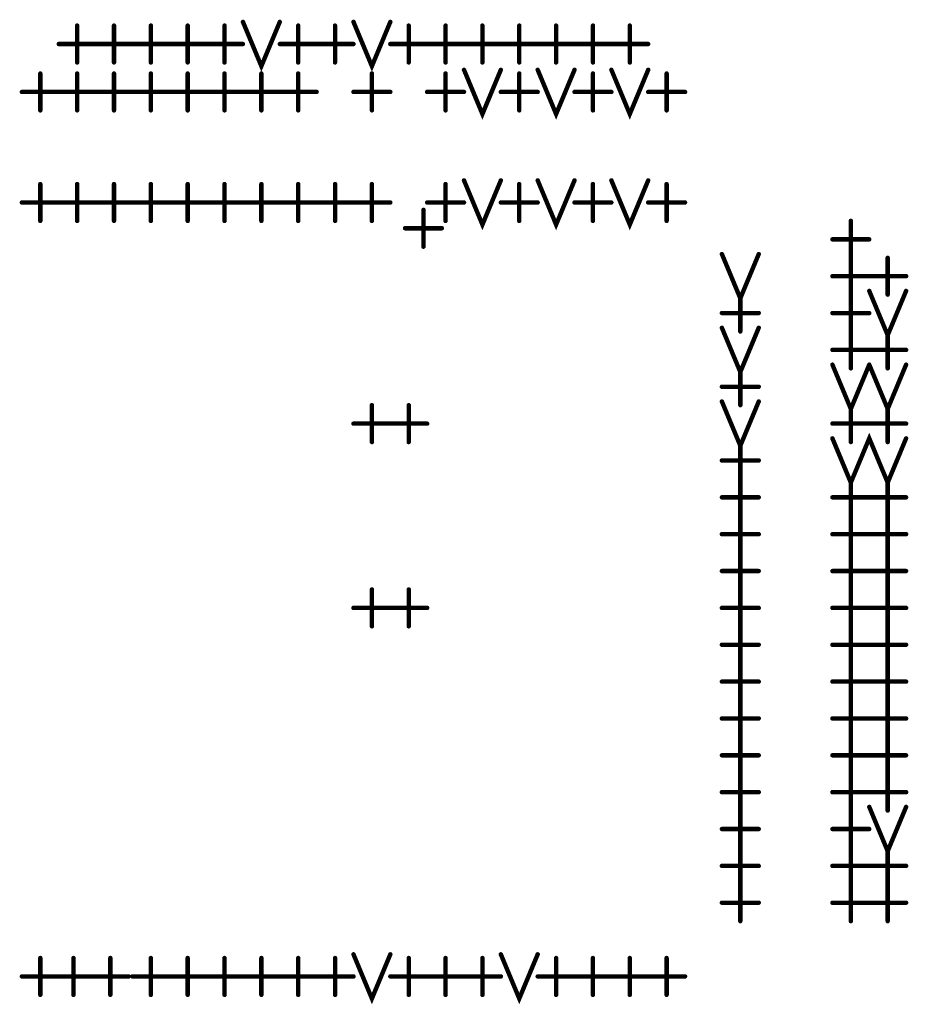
# Model space of a CAD drawing. Extents: x 28 to 61, y 24.9 to 46.
# Tile 39 of 86: x 39.7 to 40.9, y 32 to 33.3. Entities that reach past the tile are written whole.
import ezdxf

# ---------------------------------------------------------------- set-up
doc = ezdxf.new("R2010")
doc.units = 0
doc.layers.add('1', color=2, linetype='CONTINUOUS')

msp = doc.modelspace()

# ---------------------------------------------------------------- linework, layer by layer
at = {"layer": '1', "const_width": 0.003}
for points in [[(40.0065, 33.33, 1), (40.0035, 33.33, 1)], [(40.0565, 33.33, 1), (40.0535, 33.33, 1)], [(40.1565, 33.33, 1), (40.1535, 33.33, 1)], [(40.2065, 33.33, 1), (40.2035, 33.33, 1)], [(39.7815, 33.325, 1), (39.7785, 33.325, 1)], [(39.8315, 33.325, 1), (39.8285, 33.325, 1)], [(39.8815, 33.325, 1), (39.8785, 33.325, 1)], [(39.9315, 33.325, 1), (39.9285, 33.325, 1)], [(39.9815, 33.325, 1), (39.9785, 33.325, 1)], [(40.0815, 33.325, 1), (40.0785, 33.325, 1)], [(40.1315, 33.325, 1), (40.1285, 33.325, 1)], [(40.2315, 33.325, 1), (40.2285, 33.325, 1)], [(40.2815, 33.325, 1), (40.2785, 33.325, 1)], [(40.3315, 33.325, 1), (40.3285, 33.325, 1)], [(40.3815, 33.325, 1), (40.3785, 33.325, 1)], [(40.4315, 33.325, 1), (40.4285, 33.325, 1)], [(40.4815, 33.325, 1), (40.4785, 33.325, 1)], [(40.5315, 33.325, 1), (40.5285, 33.325, 1)], [(39.7565, 33.3, 1), (39.7535, 33.3, 1)], [(39.8065, 33.3, 1), (39.8035, 33.3, 1)], [(39.8065, 33.3, 1), (39.8035, 33.3, 1)], [(39.8565, 33.3, 1), (39.8535, 33.3, 1)], [(39.8565, 33.3, 1), (39.8535, 33.3, 1)], [(39.9065, 33.3, 1), (39.9035, 33.3, 1)], [(39.9065, 33.3, 1), (39.9035, 33.3, 1)], [(39.9565, 33.3, 1), (39.9535, 33.3, 1)], [(39.9565, 33.3, 1), (39.9535, 33.3, 1)], [(40.0065, 33.3, 1), (40.0035, 33.3, 1)], [(40.0565, 33.3, 1), (40.0535, 33.3, 1)], [(40.1065, 33.3, 1), (40.1035, 33.3, 1)], [(40.1065, 33.3, 1), (40.1035, 33.3, 1)], [(40.1565, 33.3, 1), (40.1535, 33.3, 1)], [(40.2065, 33.3, 1), (40.2035, 33.3, 1)], [(40.2565, 33.3, 1), (40.2535, 33.3, 1)], [(40.2565, 33.3, 1), (40.2535, 33.3, 1)], [(40.3065, 33.3, 1), (40.3035, 33.3, 1)], [(40.3065, 33.3, 1), (40.3035, 33.3, 1)], [(40.3565, 33.3, 1), (40.3535, 33.3, 1)], [(40.3565, 33.3, 1), (40.3535, 33.3, 1)], [(40.4065, 33.3, 1), (40.4035, 33.3, 1)], [(40.4065, 33.3, 1), (40.4035, 33.3, 1)], [(40.4565, 33.3, 1), (40.4535, 33.3, 1)], [(40.4565, 33.3, 1), (40.4535, 33.3, 1)], [(40.5065, 33.3, 1), (40.5035, 33.3, 1)], [(40.5065, 33.3, 1), (40.5035, 33.3, 1)], [(40.5565, 33.3, 1), (40.5535, 33.3, 1)], [(39.7815, 33.275, 1), (39.7785, 33.275, 1)], [(39.8315, 33.275, 1), (39.8285, 33.275, 1)], [(39.8815, 33.275, 1), (39.8785, 33.275, 1)], [(39.9315, 33.275, 1), (39.9285, 33.275, 1)], [(39.9815, 33.275, 1), (39.9785, 33.275, 1)], [(40.0815, 33.275, 1), (40.0785, 33.275, 1)], [(40.1315, 33.275, 1), (40.1285, 33.275, 1)], [(40.2315, 33.275, 1), (40.2285, 33.275, 1)], [(40.2815, 33.275, 1), (40.2785, 33.275, 1)], [(40.3315, 33.275, 1), (40.3285, 33.275, 1)], [(40.3815, 33.275, 1), (40.3785, 33.275, 1)], [(40.4315, 33.275, 1), (40.4285, 33.275, 1)], [(40.4815, 33.275, 1), (40.4785, 33.275, 1)], [(40.5315, 33.275, 1), (40.5285, 33.275, 1)], [(39.7315, 33.26, 1), (39.7285, 33.26, 1)], [(39.7815, 33.26, 1), (39.7785, 33.26, 1)], [(39.8315, 33.26, 1), (39.8285, 33.26, 1)], [(39.8815, 33.26, 1), (39.8785, 33.26, 1)], [(39.9315, 33.26, 1), (39.9285, 33.26, 1)], [(39.9815, 33.26, 1), (39.9785, 33.26, 1)], [(40.0315, 33.26, 1), (40.0285, 33.26, 1)], [(40.0815, 33.26, 1), (40.0785, 33.26, 1)], [(40.1815, 33.26, 1), (40.1785, 33.26, 1)], [(40.2815, 33.26, 1), (40.2785, 33.26, 1)], [(40.3065, 33.265, 1), (40.3035, 33.265, 1)], [(40.3565, 33.265, 1), (40.3535, 33.265, 1)], [(40.3815, 33.26, 1), (40.3785, 33.26, 1)], [(40.4065, 33.265, 1), (40.4035, 33.265, 1)], [(40.4565, 33.265, 1), (40.4535, 33.265, 1)], [(40.4815, 33.26, 1), (40.4785, 33.26, 1)], [(40.5065, 33.265, 1), (40.5035, 33.265, 1)], [(40.5565, 33.265, 1), (40.5535, 33.265, 1)], [(40.5815, 33.26, 1), (40.5785, 33.26, 1)], [(39.7065, 33.235, 1), (39.7035, 33.235, 1)], [(39.7565, 33.235, 1), (39.7535, 33.235, 1)], [(39.7565, 33.235, 1), (39.7535, 33.235, 1)], [(39.8065, 33.235, 1), (39.8035, 33.235, 1)], [(39.8065, 33.235, 1), (39.8035, 33.235, 1)], [(39.8565, 33.235, 1), (39.8535, 33.235, 1)], [(39.8565, 33.235, 1), (39.8535, 33.235, 1)], [(39.9065, 33.235, 1), (39.9035, 33.235, 1)], [(39.9065, 33.235, 1), (39.9035, 33.235, 1)], [(39.9565, 33.235, 1), (39.9535, 33.235, 1)], [(39.9565, 33.235, 1), (39.9535, 33.235, 1)], [(40.0065, 33.235, 1), (40.0035, 33.235, 1)], [(40.0065, 33.235, 1), (40.0035, 33.235, 1)], [(40.0565, 33.235, 1), (40.0535, 33.235, 1)], [(40.0565, 33.235, 1), (40.0535, 33.235, 1)], [(40.1065, 33.235, 1), (40.1035, 33.235, 1)], [(40.1565, 33.235, 1), (40.1535, 33.235, 1)], [(40.2065, 33.235, 1), (40.2035, 33.235, 1)], [(40.2565, 33.235, 1), (40.2535, 33.235, 1)], [(40.3065, 33.235, 1), (40.3035, 33.235, 1)], [(40.3565, 33.235, 1), (40.3535, 33.235, 1)], [(40.4065, 33.235, 1), (40.4035, 33.235, 1)], [(40.4565, 33.235, 1), (40.4535, 33.235, 1)], [(40.5065, 33.235, 1), (40.5035, 33.235, 1)], [(40.5565, 33.235, 1), (40.5535, 33.235, 1)], [(40.6065, 33.235, 1), (40.6035, 33.235, 1)], [(39.7315, 33.21, 1), (39.7285, 33.21, 1)], [(39.7815, 33.21, 1), (39.7785, 33.21, 1)], [(39.8315, 33.21, 1), (39.8285, 33.21, 1)], [(39.8815, 33.21, 1), (39.8785, 33.21, 1)], [(39.9315, 33.21, 1), (39.9285, 33.21, 1)], [(39.9815, 33.21, 1), (39.9785, 33.21, 1)], [(40.0315, 33.21, 1), (40.0285, 33.21, 1)], [(40.0815, 33.21, 1), (40.0785, 33.21, 1)], [(40.1815, 33.21, 1), (40.1785, 33.21, 1)], [(40.2815, 33.21, 1), (40.2785, 33.21, 1)], [(40.3815, 33.21, 1), (40.3785, 33.21, 1)], [(40.4815, 33.21, 1), (40.4785, 33.21, 1)], [(40.5815, 33.21, 1), (40.5785, 33.21, 1)], [(40.3065, 33.115, 1), (40.3035, 33.115, 1)], [(40.3565, 33.115, 1), (40.3535, 33.115, 1)], [(40.4065, 33.115, 1), (40.4035, 33.115, 1)], [(40.4565, 33.115, 1), (40.4535, 33.115, 1)], [(40.5065, 33.115, 1), (40.5035, 33.115, 1)], [(40.5565, 33.115, 1), (40.5535, 33.115, 1)], [(39.7315, 33.11, 1), (39.7285, 33.11, 1)], [(39.7815, 33.11, 1), (39.7785, 33.11, 1)], [(39.8315, 33.11, 1), (39.8285, 33.11, 1)], [(39.8815, 33.11, 1), (39.8785, 33.11, 1)], [(39.9315, 33.11, 1), (39.9285, 33.11, 1)], [(39.9815, 33.11, 1), (39.9785, 33.11, 1)], [(40.0315, 33.11, 1), (40.0285, 33.11, 1)], [(40.0815, 33.11, 1), (40.0785, 33.11, 1)], [(40.1315, 33.11, 1), (40.1285, 33.11, 1)], [(40.1815, 33.11, 1), (40.1785, 33.11, 1)], [(40.2815, 33.11, 1), (40.2785, 33.11, 1)], [(40.3815, 33.11, 1), (40.3785, 33.11, 1)], [(40.4815, 33.11, 1), (40.4785, 33.11, 1)], [(40.5815, 33.11, 1), (40.5785, 33.11, 1)], [(39.7065, 33.085, 1), (39.7035, 33.085, 1)], [(39.7565, 33.085, 1), (39.7535, 33.085, 1)], [(39.7565, 33.085, 1), (39.7535, 33.085, 1)], [(39.8065, 33.085, 1), (39.8035, 33.085, 1)], [(39.8065, 33.085, 1), (39.8035, 33.085, 1)], [(39.8565, 33.085, 1), (39.8535, 33.085, 1)], [(39.8565, 33.085, 1), (39.8535, 33.085, 1)], [(39.9065, 33.085, 1), (39.9035, 33.085, 1)], [(39.9065, 33.085, 1), (39.9035, 33.085, 1)], [(39.9565, 33.085, 1), (39.9535, 33.085, 1)], [(39.9565, 33.085, 1), (39.9535, 33.085, 1)], [(40.0065, 33.085, 1), (40.0035, 33.085, 1)], [(40.0065, 33.085, 1), (40.0035, 33.085, 1)], [(40.0565, 33.085, 1), (40.0535, 33.085, 1)], [(40.0565, 33.085, 1), (40.0535, 33.085, 1)], [(40.1065, 33.085, 1), (40.1035, 33.085, 1)], [(40.1065, 33.085, 1), (40.1035, 33.085, 1)], [(40.1565, 33.085, 1), (40.1535, 33.085, 1)], [(40.1565, 33.085, 1), (40.1535, 33.085, 1)], [(40.2065, 33.085, 1), (40.2035, 33.085, 1)], [(40.2565, 33.085, 1), (40.2535, 33.085, 1)], [(40.3065, 33.085, 1), (40.3035, 33.085, 1)], [(40.3565, 33.085, 1), (40.3535, 33.085, 1)], [(40.4065, 33.085, 1), (40.4035, 33.085, 1)], [(40.4565, 33.085, 1), (40.4535, 33.085, 1)], [(40.5065, 33.085, 1), (40.5035, 33.085, 1)], [(40.5565, 33.085, 1), (40.5535, 33.085, 1)], [(40.6065, 33.085, 1), (40.6035, 33.085, 1)], [(40.2515, 33.075, 1), (40.2485, 33.075, 1)], [(39.7315, 33.06, 1), (39.7285, 33.06, 1)], [(39.7815, 33.06, 1), (39.7785, 33.06, 1)], [(39.8315, 33.06, 1), (39.8285, 33.06, 1)], [(39.8815, 33.06, 1), (39.8785, 33.06, 1)], [(39.9315, 33.06, 1), (39.9285, 33.06, 1)], [(39.9815, 33.06, 1), (39.9785, 33.06, 1)], [(40.0315, 33.06, 1), (40.0285, 33.06, 1)], [(40.0815, 33.06, 1), (40.0785, 33.06, 1)], [(40.1315, 33.06, 1), (40.1285, 33.06, 1)], [(40.1815, 33.06, 1), (40.1785, 33.06, 1)], [(40.2815, 33.06, 1), (40.2785, 33.06, 1)], [(40.3815, 33.06, 1), (40.3785, 33.06, 1)], [(40.4815, 33.06, 1), (40.4785, 33.06, 1)], [(40.5815, 33.06, 1), (40.5785, 33.06, 1)], [(40.8315, 33.06, 1), (40.8285, 33.06, 1)], [(40.2265, 33.05, 1), (40.2235, 33.05, 1)], [(40.2765, 33.05, 1), (40.2735, 33.05, 1)], [(40.8065, 33.035, 1), (40.8035, 33.035, 1)], [(40.8565, 33.035, 1), (40.8535, 33.035, 1)], [(40.2515, 33.025, 1), (40.2485, 33.025, 1)], [(40.6565, 33.015, 1), (40.6535, 33.015, 1)], [(40.7065, 33.015, 1), (40.7035, 33.015, 1)], [(40.8315, 33.01, 1), (40.8285, 33.01, 1)], [(40.8315, 33.01, 1), (40.8285, 33.01, 1)], [(40.8815, 33.01, 1), (40.8785, 33.01, 1)], [(40.8065, 32.985, 1), (40.8035, 32.985, 1)], [(40.8565, 32.985, 1), (40.8535, 32.985, 1)], [(40.8565, 32.985, 1), (40.8535, 32.985, 1)], [(40.9065, 32.985, 1), (40.9035, 32.985, 1)], [(40.8565, 32.965, 1), (40.8535, 32.965, 1)], [(40.9065, 32.965, 1), (40.9035, 32.965, 1)], [(40.6815, 32.96, 1), (40.6785, 32.96, 1)], [(40.8315, 32.96, 1), (40.8285, 32.96, 1)], [(40.8315, 32.96, 1), (40.8285, 32.96, 1)], [(40.8815, 32.96, 1), (40.8785, 32.96, 1)], [(40.6565, 32.935, 1), (40.6535, 32.935, 1)], [(40.7065, 32.935, 1), (40.7035, 32.935, 1)], [(40.8065, 32.935, 1), (40.8035, 32.935, 1)], [(40.8565, 32.935, 1), (40.8535, 32.935, 1)], [(40.6565, 32.915, 1), (40.6535, 32.915, 1)], [(40.7065, 32.915, 1), (40.7035, 32.915, 1)], [(40.6815, 32.91, 1), (40.6785, 32.91, 1)], [(40.8315, 32.91, 1), (40.8285, 32.91, 1)], [(40.8315, 32.91, 1), (40.8285, 32.91, 1)], [(40.8815, 32.91, 1), (40.8785, 32.91, 1)], [(40.8065, 32.885, 1), (40.8035, 32.885, 1)], [(40.8565, 32.885, 1), (40.8535, 32.885, 1)], [(40.8565, 32.885, 1), (40.8535, 32.885, 1)], [(40.9065, 32.885, 1), (40.9035, 32.885, 1)], [(40.6815, 32.86, 1), (40.6785, 32.86, 1)], [(40.8065, 32.865, 1), (40.8035, 32.865, 1)], [(40.8315, 32.86, 1), (40.8285, 32.86, 1)], [(40.8565, 32.865, 1), (40.8535, 32.865, 1)], [(40.8565, 32.865, 1), (40.8535, 32.865, 1)], [(40.8815, 32.86, 1), (40.8785, 32.86, 1)], [(40.9065, 32.865, 1), (40.9035, 32.865, 1)], [(40.6565, 32.835, 1), (40.6535, 32.835, 1)], [(40.7065, 32.835, 1), (40.7035, 32.835, 1)], [(40.1815, 32.81, 1), (40.1785, 32.81, 1)], [(40.2315, 32.81, 1), (40.2285, 32.81, 1)], [(40.6565, 32.815, 1), (40.6535, 32.815, 1)], [(40.6815, 32.81, 1), (40.6785, 32.81, 1)], [(40.7065, 32.815, 1), (40.7035, 32.815, 1)], [(40.8315, 32.81, 1), (40.8285, 32.81, 1)], [(40.8815, 32.81, 1), (40.8785, 32.81, 1)], [(40.1565, 32.785, 1), (40.1535, 32.785, 1)], [(40.2065, 32.785, 1), (40.2035, 32.785, 1)], [(40.2065, 32.785, 1), (40.2035, 32.785, 1)], [(40.2565, 32.785, 1), (40.2535, 32.785, 1)], [(40.8065, 32.785, 1), (40.8035, 32.785, 1)], [(40.8565, 32.785, 1), (40.8535, 32.785, 1)], [(40.8565, 32.785, 1), (40.8535, 32.785, 1)], [(40.9065, 32.785, 1), (40.9035, 32.785, 1)], [(40.8065, 32.765, 1), (40.8035, 32.765, 1)], [(40.9065, 32.765, 1), (40.9035, 32.765, 1)], [(40.1815, 32.76, 1), (40.1785, 32.76, 1)], [(40.2315, 32.76, 1), (40.2285, 32.76, 1)], [(40.6815, 32.76, 1), (40.6785, 32.76, 1)], [(40.8315, 32.76, 1), (40.8285, 32.76, 1)], [(40.8815, 32.76, 1), (40.8785, 32.76, 1)], [(40.6565, 32.735, 1), (40.6535, 32.735, 1)], [(40.7065, 32.735, 1), (40.7035, 32.735, 1)], [(40.6815, 32.71, 1), (40.6785, 32.71, 1)], [(40.6815, 32.71, 1), (40.6785, 32.71, 1)], [(40.8315, 32.71, 1), (40.8285, 32.71, 1)], [(40.8815, 32.71, 1), (40.8785, 32.71, 1)], [(40.6565, 32.685, 1), (40.6535, 32.685, 1)], [(40.7065, 32.685, 1), (40.7035, 32.685, 1)], [(40.8065, 32.685, 1), (40.8035, 32.685, 1)], [(40.8565, 32.685, 1), (40.8535, 32.685, 1)], [(40.8565, 32.685, 1), (40.8535, 32.685, 1)], [(40.9065, 32.685, 1), (40.9035, 32.685, 1)], [(40.6815, 32.66, 1), (40.6785, 32.66, 1)], [(40.6815, 32.66, 1), (40.6785, 32.66, 1)], [(40.8315, 32.66, 1), (40.8285, 32.66, 1)], [(40.8315, 32.66, 1), (40.8285, 32.66, 1)], [(40.8815, 32.66, 1), (40.8785, 32.66, 1)], [(40.8815, 32.66, 1), (40.8785, 32.66, 1)], [(40.6565, 32.635, 1), (40.6535, 32.635, 1)], [(40.7065, 32.635, 1), (40.7035, 32.635, 1)], [(40.8065, 32.635, 1), (40.8035, 32.635, 1)], [(40.8565, 32.635, 1), (40.8535, 32.635, 1)], [(40.8565, 32.635, 1), (40.8535, 32.635, 1)], [(40.9065, 32.635, 1), (40.9035, 32.635, 1)], [(40.6815, 32.61, 1), (40.6785, 32.61, 1)], [(40.6815, 32.61, 1), (40.6785, 32.61, 1)], [(40.8315, 32.61, 1), (40.8285, 32.61, 1)], [(40.8315, 32.61, 1), (40.8285, 32.61, 1)], [(40.8815, 32.61, 1), (40.8785, 32.61, 1)], [(40.8815, 32.61, 1), (40.8785, 32.61, 1)], [(40.6565, 32.585, 1), (40.6535, 32.585, 1)], [(40.7065, 32.585, 1), (40.7035, 32.585, 1)], [(40.8065, 32.585, 1), (40.8035, 32.585, 1)], [(40.8565, 32.585, 1), (40.8535, 32.585, 1)], [(40.8565, 32.585, 1), (40.8535, 32.585, 1)], [(40.9065, 32.585, 1), (40.9035, 32.585, 1)], [(40.1815, 32.56, 1), (40.1785, 32.56, 1)], [(40.2315, 32.56, 1), (40.2285, 32.56, 1)], [(40.6815, 32.56, 1), (40.6785, 32.56, 1)], [(40.6815, 32.56, 1), (40.6785, 32.56, 1)], [(40.8315, 32.56, 1), (40.8285, 32.56, 1)], [(40.8315, 32.56, 1), (40.8285, 32.56, 1)], [(40.8815, 32.56, 1), (40.8785, 32.56, 1)], [(40.8815, 32.56, 1), (40.8785, 32.56, 1)], [(40.1565, 32.535, 1), (40.1535, 32.535, 1)], [(40.2065, 32.535, 1), (40.2035, 32.535, 1)], [(40.2065, 32.535, 1), (40.2035, 32.535, 1)], [(40.2565, 32.535, 1), (40.2535, 32.535, 1)], [(40.6565, 32.535, 1), (40.6535, 32.535, 1)], [(40.7065, 32.535, 1), (40.7035, 32.535, 1)], [(40.8065, 32.535, 1), (40.8035, 32.535, 1)], [(40.8565, 32.535, 1), (40.8535, 32.535, 1)], [(40.8565, 32.535, 1), (40.8535, 32.535, 1)], [(40.9065, 32.535, 1), (40.9035, 32.535, 1)], [(40.1815, 32.51, 1), (40.1785, 32.51, 1)], [(40.2315, 32.51, 1), (40.2285, 32.51, 1)], [(40.6815, 32.51, 1), (40.6785, 32.51, 1)], [(40.6815, 32.51, 1), (40.6785, 32.51, 1)], [(40.8315, 32.51, 1), (40.8285, 32.51, 1)], [(40.8315, 32.51, 1), (40.8285, 32.51, 1)], [(40.8815, 32.51, 1), (40.8785, 32.51, 1)], [(40.8815, 32.51, 1), (40.8785, 32.51, 1)], [(40.6565, 32.485, 1), (40.6535, 32.485, 1)], [(40.7065, 32.485, 1), (40.7035, 32.485, 1)], [(40.8065, 32.485, 1), (40.8035, 32.485, 1)], [(40.8565, 32.485, 1), (40.8535, 32.485, 1)], [(40.8565, 32.485, 1), (40.8535, 32.485, 1)], [(40.9065, 32.485, 1), (40.9035, 32.485, 1)], [(40.6815, 32.46, 1), (40.6785, 32.46, 1)], [(40.6815, 32.46, 1), (40.6785, 32.46, 1)], [(40.8315, 32.46, 1), (40.8285, 32.46, 1)], [(40.8315, 32.46, 1), (40.8285, 32.46, 1)], [(40.8815, 32.46, 1), (40.8785, 32.46, 1)], [(40.8815, 32.46, 1), (40.8785, 32.46, 1)], [(40.6565, 32.435, 1), (40.6535, 32.435, 1)], [(40.7065, 32.435, 1), (40.7035, 32.435, 1)], [(40.8065, 32.435, 1), (40.8035, 32.435, 1)], [(40.8565, 32.435, 1), (40.8535, 32.435, 1)], [(40.8565, 32.435, 1), (40.8535, 32.435, 1)], [(40.9065, 32.435, 1), (40.9035, 32.435, 1)], [(40.6815, 32.41, 1), (40.6785, 32.41, 1)], [(40.6815, 32.41, 1), (40.6785, 32.41, 1)], [(40.8315, 32.41, 1), (40.8285, 32.41, 1)], [(40.8315, 32.41, 1), (40.8285, 32.41, 1)], [(40.8815, 32.41, 1), (40.8785, 32.41, 1)], [(40.8815, 32.41, 1), (40.8785, 32.41, 1)], [(40.6565, 32.385, 1), (40.6535, 32.385, 1)], [(40.7065, 32.385, 1), (40.7035, 32.385, 1)], [(40.8065, 32.385, 1), (40.8035, 32.385, 1)], [(40.8565, 32.385, 1), (40.8535, 32.385, 1)], [(40.8565, 32.385, 1), (40.8535, 32.385, 1)], [(40.9065, 32.385, 1), (40.9035, 32.385, 1)], [(40.6815, 32.36, 1), (40.6785, 32.36, 1)], [(40.6815, 32.36, 1), (40.6785, 32.36, 1)], [(40.8315, 32.36, 1), (40.8285, 32.36, 1)], [(40.8315, 32.36, 1), (40.8285, 32.36, 1)], [(40.8815, 32.36, 1), (40.8785, 32.36, 1)], [(40.8815, 32.36, 1), (40.8785, 32.36, 1)], [(40.6565, 32.335, 1), (40.6535, 32.335, 1)], [(40.7065, 32.335, 1), (40.7035, 32.335, 1)], [(40.8065, 32.335, 1), (40.8035, 32.335, 1)], [(40.8565, 32.335, 1), (40.8535, 32.335, 1)], [(40.8565, 32.335, 1), (40.8535, 32.335, 1)], [(40.9065, 32.335, 1), (40.9035, 32.335, 1)], [(40.6815, 32.31, 1), (40.6785, 32.31, 1)], [(40.6815, 32.31, 1), (40.6785, 32.31, 1)], [(40.8315, 32.31, 1), (40.8285, 32.31, 1)], [(40.8315, 32.31, 1), (40.8285, 32.31, 1)], [(40.8815, 32.31, 1), (40.8785, 32.31, 1)], [(40.8815, 32.31, 1), (40.8785, 32.31, 1)], [(40.6565, 32.285, 1), (40.6535, 32.285, 1)], [(40.7065, 32.285, 1), (40.7035, 32.285, 1)], [(40.8065, 32.285, 1), (40.8035, 32.285, 1)], [(40.8565, 32.285, 1), (40.8535, 32.285, 1)], [(40.8565, 32.285, 1), (40.8535, 32.285, 1)], [(40.9065, 32.285, 1), (40.9035, 32.285, 1)], [(40.6815, 32.26, 1), (40.6785, 32.26, 1)], [(40.6815, 32.26, 1), (40.6785, 32.26, 1)], [(40.8315, 32.26, 1), (40.8285, 32.26, 1)], [(40.8315, 32.26, 1), (40.8285, 32.26, 1)], [(40.8565, 32.265, 1), (40.8535, 32.265, 1)], [(40.8815, 32.26, 1), (40.8785, 32.26, 1)], [(40.9065, 32.265, 1), (40.9035, 32.265, 1)], [(40.6565, 32.235, 1), (40.6535, 32.235, 1)], [(40.7065, 32.235, 1), (40.7035, 32.235, 1)], [(40.8065, 32.235, 1), (40.8035, 32.235, 1)], [(40.8565, 32.235, 1), (40.8535, 32.235, 1)], [(40.6815, 32.21, 1), (40.6785, 32.21, 1)], [(40.6815, 32.21, 1), (40.6785, 32.21, 1)], [(40.8315, 32.21, 1), (40.8285, 32.21, 1)], [(40.8315, 32.21, 1), (40.8285, 32.21, 1)], [(40.8815, 32.21, 1), (40.8785, 32.21, 1)], [(40.6565, 32.185, 1), (40.6535, 32.185, 1)], [(40.7065, 32.185, 1), (40.7035, 32.185, 1)], [(40.8065, 32.185, 1), (40.8035, 32.185, 1)], [(40.8565, 32.185, 1), (40.8535, 32.185, 1)], [(40.8565, 32.185, 1), (40.8535, 32.185, 1)], [(40.9065, 32.185, 1), (40.9035, 32.185, 1)], [(40.6815, 32.16, 1), (40.6785, 32.16, 1)], [(40.6815, 32.16, 1), (40.6785, 32.16, 1)], [(40.8315, 32.16, 1), (40.8285, 32.16, 1)], [(40.8315, 32.16, 1), (40.8285, 32.16, 1)], [(40.8815, 32.16, 1), (40.8785, 32.16, 1)], [(40.8815, 32.16, 1), (40.8785, 32.16, 1)], [(40.6565, 32.135, 1), (40.6535, 32.135, 1)], [(40.7065, 32.135, 1), (40.7035, 32.135, 1)], [(40.8065, 32.135, 1), (40.8035, 32.135, 1)], [(40.8565, 32.135, 1), (40.8535, 32.135, 1)], [(40.8565, 32.135, 1), (40.8535, 32.135, 1)], [(40.9065, 32.135, 1), (40.9035, 32.135, 1)], [(40.6815, 32.11, 1), (40.6785, 32.11, 1)], [(40.8315, 32.11, 1), (40.8285, 32.11, 1)], [(40.8815, 32.11, 1), (40.8785, 32.11, 1)], [(39.7315, 32.06, 1), (39.7285, 32.06, 1)], [(39.7765, 32.06, 1), (39.7735, 32.06, 1)], [(39.8265, 32.06, 1), (39.8235, 32.06, 1)], [(39.8815, 32.06, 1), (39.8785, 32.06, 1)], [(39.9315, 32.06, 1), (39.9285, 32.06, 1)], [(39.9815, 32.06, 1), (39.9785, 32.06, 1)], [(40.0315, 32.06, 1), (40.0285, 32.06, 1)], [(40.0815, 32.06, 1), (40.0785, 32.06, 1)], [(40.1315, 32.06, 1), (40.1285, 32.06, 1)], [(40.1565, 32.065, 1), (40.1535, 32.065, 1)], [(40.2065, 32.065, 1), (40.2035, 32.065, 1)], [(40.2315, 32.06, 1), (40.2285, 32.06, 1)], [(40.2815, 32.06, 1), (40.2785, 32.06, 1)], [(40.3315, 32.06, 1), (40.3285, 32.06, 1)], [(40.3565, 32.065, 1), (40.3535, 32.065, 1)], [(40.4065, 32.065, 1), (40.4035, 32.065, 1)], [(40.4315, 32.06, 1), (40.4285, 32.06, 1)], [(40.4815, 32.06, 1), (40.4785, 32.06, 1)], [(40.5315, 32.06, 1), (40.5285, 32.06, 1)], [(40.5815, 32.06, 1), (40.5785, 32.06, 1)], [(39.7065, 32.035, 1), (39.7035, 32.035, 1)], [(39.7515, 32.035, 1), (39.7485, 32.035, 1)], [(39.7565, 32.035, 1), (39.7535, 32.035, 1)], [(39.8015, 32.035, 1), (39.7985, 32.035, 1)], [(39.8015, 32.035, 1), (39.7985, 32.035, 1)], [(39.8515, 32.035, 1), (39.8485, 32.035, 1)], [(39.8565, 32.035, 1), (39.8535, 32.035, 1)], [(39.9065, 32.035, 1), (39.9035, 32.035, 1)], [(39.9065, 32.035, 1), (39.9035, 32.035, 1)], [(39.9565, 32.035, 1), (39.9535, 32.035, 1)], [(39.9565, 32.035, 1), (39.9535, 32.035, 1)], [(40.0065, 32.035, 1), (40.0035, 32.035, 1)], [(40.0065, 32.035, 1), (40.0035, 32.035, 1)], [(40.0565, 32.035, 1), (40.0535, 32.035, 1)], [(40.0565, 32.035, 1), (40.0535, 32.035, 1)], [(40.1065, 32.035, 1), (40.1035, 32.035, 1)], [(40.1065, 32.035, 1), (40.1035, 32.035, 1)], [(40.1565, 32.035, 1), (40.1535, 32.035, 1)], [(40.2065, 32.035, 1), (40.2035, 32.035, 1)], [(40.2565, 32.035, 1), (40.2535, 32.035, 1)], [(40.2565, 32.035, 1), (40.2535, 32.035, 1)], [(40.3065, 32.035, 1), (40.3035, 32.035, 1)], [(40.3065, 32.035, 1), (40.3035, 32.035, 1)], [(40.3565, 32.035, 1), (40.3535, 32.035, 1)], [(40.4065, 32.035, 1), (40.4035, 32.035, 1)], [(40.4565, 32.035, 1), (40.4535, 32.035, 1)], [(40.4565, 32.035, 1), (40.4535, 32.035, 1)], [(40.5065, 32.035, 1), (40.5035, 32.035, 1)], [(40.5065, 32.035, 1), (40.5035, 32.035, 1)], [(40.5565, 32.035, 1), (40.5535, 32.035, 1)], [(40.5565, 32.035, 1), (40.5535, 32.035, 1)], [(40.6065, 32.035, 1), (40.6035, 32.035, 1)], [(39.7315, 32.01, 1), (39.7285, 32.01, 1)], [(39.7765, 32.01, 1), (39.7735, 32.01, 1)], [(39.8265, 32.01, 1), (39.8235, 32.01, 1)], [(39.8815, 32.01, 1), (39.8785, 32.01, 1)], [(39.9315, 32.01, 1), (39.9285, 32.01, 1)], [(39.9815, 32.01, 1), (39.9785, 32.01, 1)], [(40.0315, 32.01, 1), (40.0285, 32.01, 1)], [(40.0815, 32.01, 1), (40.0785, 32.01, 1)], [(40.1315, 32.01, 1), (40.1285, 32.01, 1)], [(40.2315, 32.01, 1), (40.2285, 32.01, 1)], [(40.2815, 32.01, 1), (40.2785, 32.01, 1)], [(40.3315, 32.01, 1), (40.3285, 32.01, 1)], [(40.4315, 32.01, 1), (40.4285, 32.01, 1)], [(40.4815, 32.01, 1), (40.4785, 32.01, 1)], [(40.5315, 32.01, 1), (40.5285, 32.01, 1)], [(40.5815, 32.01, 1), (40.5785, 32.01, 1)]]:
    msp.add_lwpolyline(points, format="xyb", close=True, dxfattribs=at)
at = {"layer": '1', "const_width": 0.006}
for points in [[(40.005, 33.33), (40.03, 33.27), (40.055, 33.33)], [(40.155, 33.33), (40.18, 33.27), (40.205, 33.33)], [(39.78, 33.275), (39.78, 33.325)], [(39.83, 33.275), (39.83, 33.325)], [(39.88, 33.275), (39.88, 33.325)], [(39.93, 33.275), (39.93, 33.325)], [(39.98, 33.275), (39.98, 33.325)], [(40.08, 33.275), (40.08, 33.325)], [(40.13, 33.275), (40.13, 33.325)], [(40.23, 33.275), (40.23, 33.325)], [(40.28, 33.275), (40.28, 33.325)], [(40.33, 33.275), (40.33, 33.325)], [(40.38, 33.275), (40.38, 33.325)], [(40.43, 33.275), (40.43, 33.325)], [(40.48, 33.275), (40.48, 33.325)], [(40.53, 33.275), (40.53, 33.325)], [(39.755, 33.3), (39.805, 33.3)], [(39.805, 33.3), (39.855, 33.3)], [(39.855, 33.3), (39.905, 33.3)], [(39.905, 33.3), (39.955, 33.3)], [(39.955, 33.3), (40.005, 33.3)], [(40.055, 33.3), (40.105, 33.3)], [(40.105, 33.3), (40.155, 33.3)], [(40.205, 33.3), (40.255, 33.3)], [(40.255, 33.3), (40.305, 33.3)], [(40.305, 33.3), (40.355, 33.3)], [(40.355, 33.3), (40.405, 33.3)], [(40.405, 33.3), (40.455, 33.3)], [(40.455, 33.3), (40.505, 33.3)], [(40.505, 33.3), (40.555, 33.3)], [(39.73, 33.21), (39.73, 33.26)], [(39.78, 33.21), (39.78, 33.26)], [(39.83, 33.21), (39.83, 33.26)], [(39.88, 33.21), (39.88, 33.26)], [(39.93, 33.21), (39.93, 33.26)], [(39.98, 33.21), (39.98, 33.26)], [(40.03, 33.21), (40.03, 33.26)], [(40.08, 33.21), (40.08, 33.26)], [(40.18, 33.21), (40.18, 33.26)], [(40.28, 33.21), (40.28, 33.26)], [(40.305, 33.265), (40.33, 33.205), (40.355, 33.265)], [(40.38, 33.21), (40.38, 33.26)], [(40.405, 33.265), (40.43, 33.205), (40.455, 33.265)], [(40.48, 33.21), (40.48, 33.26)], [(40.505, 33.265), (40.53, 33.205), (40.555, 33.265)], [(40.58, 33.21), (40.58, 33.26)], [(39.705, 33.235), (39.755, 33.235)], [(39.755, 33.235), (39.805, 33.235)], [(39.805, 33.235), (39.855, 33.235)], [(39.855, 33.235), (39.905, 33.235)], [(39.905, 33.235), (39.955, 33.235)], [(39.955, 33.235), (40.005, 33.235)], [(40.005, 33.235), (40.055, 33.235)], [(40.055, 33.235), (40.105, 33.235)], [(40.155, 33.235), (40.205, 33.235)], [(40.255, 33.235), (40.305, 33.235)], [(40.355, 33.235), (40.405, 33.235)], [(40.455, 33.235), (40.505, 33.235)], [(40.555, 33.235), (40.605, 33.235)], [(40.305, 33.115), (40.33, 33.055), (40.355, 33.115)], [(40.405, 33.115), (40.43, 33.055), (40.455, 33.115)], [(40.505, 33.115), (40.53, 33.055), (40.555, 33.115)], [(39.73, 33.06), (39.73, 33.11)], [(39.78, 33.06), (39.78, 33.11)], [(39.83, 33.06), (39.83, 33.11)], [(39.88, 33.06), (39.88, 33.11)], [(39.93, 33.06), (39.93, 33.11)], [(39.98, 33.06), (39.98, 33.11)], [(40.03, 33.06), (40.03, 33.11)], [(40.08, 33.06), (40.08, 33.11)], [(40.13, 33.06), (40.13, 33.11)], [(40.18, 33.06), (40.18, 33.11)], [(40.28, 33.06), (40.28, 33.11)], [(40.38, 33.06), (40.38, 33.11)], [(40.48, 33.06), (40.48, 33.11)], [(40.58, 33.06), (40.58, 33.11)], [(39.705, 33.085), (39.755, 33.085)], [(39.755, 33.085), (39.805, 33.085)], [(39.805, 33.085), (39.855, 33.085)], [(39.855, 33.085), (39.905, 33.085)], [(39.905, 33.085), (39.955, 33.085)], [(39.955, 33.085), (40.005, 33.085)], [(40.005, 33.085), (40.055, 33.085)], [(40.055, 33.085), (40.105, 33.085)], [(40.105, 33.085), (40.155, 33.085)], [(40.155, 33.085), (40.205, 33.085)], [(40.255, 33.085), (40.305, 33.085)], [(40.355, 33.085), (40.405, 33.085)], [(40.455, 33.085), (40.505, 33.085)], [(40.555, 33.085), (40.605, 33.085)], [(40.25, 33.025), (40.25, 33.075)], [(40.83, 33.01), (40.83, 33.06)], [(40.225, 33.05), (40.275, 33.05)], [(40.805, 33.035), (40.855, 33.035)], [(40.655, 33.015), (40.68, 32.955), (40.705, 33.015)], [(40.83, 32.96), (40.83, 33.01)], [(40.88, 32.96), (40.88, 33.01)], [(40.805, 32.985), (40.855, 32.985)], [(40.855, 32.985), (40.905, 32.985)], [(40.855, 32.965), (40.88, 32.905), (40.905, 32.965)], [(40.68, 32.91), (40.68, 32.96)], [(40.83, 32.91), (40.83, 32.96)], [(40.655, 32.935), (40.705, 32.935)], [(40.805, 32.935), (40.855, 32.935)], [(40.655, 32.915), (40.68, 32.855), (40.705, 32.915)], [(40.83, 32.86), (40.83, 32.91)], [(40.88, 32.86), (40.88, 32.91)], [(40.805, 32.885), (40.855, 32.885)], [(40.855, 32.885), (40.905, 32.885)], [(40.68, 32.81), (40.68, 32.86)], [(40.805, 32.865), (40.83, 32.805), (40.855, 32.865)], [(40.855, 32.865), (40.88, 32.805), (40.905, 32.865)], [(40.655, 32.835), (40.705, 32.835)], [(40.18, 32.76), (40.18, 32.81)], [(40.23, 32.76), (40.23, 32.81)], [(40.655, 32.815), (40.68, 32.755), (40.705, 32.815)], [(40.83, 32.76), (40.83, 32.81)], [(40.88, 32.76), (40.88, 32.81)], [(40.155, 32.785), (40.205, 32.785)], [(40.205, 32.785), (40.255, 32.785)], [(40.805, 32.785), (40.855, 32.785)], [(40.855, 32.785), (40.905, 32.785)], [(40.805, 32.765), (40.83, 32.705), (40.855, 32.765), (40.88, 32.705), (40.905, 32.765)], [(40.68, 32.71), (40.68, 32.76)], [(40.655, 32.735), (40.705, 32.735)], [(40.68, 32.66), (40.68, 32.71)], [(40.83, 32.66), (40.83, 32.71)], [(40.88, 32.66), (40.88, 32.71)], [(40.655, 32.685), (40.705, 32.685)], [(40.805, 32.685), (40.855, 32.685)], [(40.855, 32.685), (40.905, 32.685)], [(40.68, 32.61), (40.68, 32.66)], [(40.83, 32.61), (40.83, 32.66)], [(40.88, 32.61), (40.88, 32.66)], [(40.655, 32.635), (40.705, 32.635)], [(40.805, 32.635), (40.855, 32.635)], [(40.855, 32.635), (40.905, 32.635)], [(40.68, 32.56), (40.68, 32.61)], [(40.83, 32.56), (40.83, 32.61)], [(40.88, 32.56), (40.88, 32.61)], [(40.655, 32.585), (40.705, 32.585)], [(40.805, 32.585), (40.855, 32.585)], [(40.855, 32.585), (40.905, 32.585)], [(40.18, 32.51), (40.18, 32.56)], [(40.23, 32.51), (40.23, 32.56)], [(40.68, 32.51), (40.68, 32.56)], [(40.83, 32.51), (40.83, 32.56)], [(40.88, 32.51), (40.88, 32.56)], [(40.155, 32.535), (40.205, 32.535)], [(40.205, 32.535), (40.255, 32.535)], [(40.655, 32.535), (40.705, 32.535)], [(40.805, 32.535), (40.855, 32.535)], [(40.855, 32.535), (40.905, 32.535)], [(40.68, 32.46), (40.68, 32.51)], [(40.83, 32.46), (40.83, 32.51)], [(40.88, 32.46), (40.88, 32.51)], [(40.655, 32.485), (40.705, 32.485)], [(40.805, 32.485), (40.855, 32.485)], [(40.855, 32.485), (40.905, 32.485)], [(40.68, 32.41), (40.68, 32.46)], [(40.83, 32.41), (40.83, 32.46)], [(40.88, 32.41), (40.88, 32.46)], [(40.655, 32.435), (40.705, 32.435)], [(40.805, 32.435), (40.855, 32.435)], [(40.855, 32.435), (40.905, 32.435)], [(40.68, 32.36), (40.68, 32.41)], [(40.83, 32.36), (40.83, 32.41)], [(40.88, 32.36), (40.88, 32.41)], [(40.655, 32.385), (40.705, 32.385)], [(40.805, 32.385), (40.855, 32.385)], [(40.855, 32.385), (40.905, 32.385)], [(40.68, 32.31), (40.68, 32.36)], [(40.83, 32.31), (40.83, 32.36)], [(40.88, 32.31), (40.88, 32.36)], [(40.655, 32.335), (40.705, 32.335)], [(40.805, 32.335), (40.855, 32.335)], [(40.855, 32.335), (40.905, 32.335)], [(40.68, 32.26), (40.68, 32.31)], [(40.83, 32.26), (40.83, 32.31)], [(40.88, 32.26), (40.88, 32.31)], [(40.655, 32.285), (40.705, 32.285)], [(40.805, 32.285), (40.855, 32.285)], [(40.855, 32.285), (40.905, 32.285)], [(40.68, 32.21), (40.68, 32.26)], [(40.83, 32.21), (40.83, 32.26)], [(40.855, 32.265), (40.88, 32.205), (40.905, 32.265)], [(40.655, 32.235), (40.705, 32.235)], [(40.805, 32.235), (40.855, 32.235)], [(40.68, 32.16), (40.68, 32.21)], [(40.83, 32.16), (40.83, 32.21)], [(40.88, 32.16), (40.88, 32.21)], [(40.655, 32.185), (40.705, 32.185)], [(40.805, 32.185), (40.855, 32.185)], [(40.855, 32.185), (40.905, 32.185)], [(40.68, 32.11), (40.68, 32.16)], [(40.83, 32.11), (40.83, 32.16)], [(40.88, 32.11), (40.88, 32.16)], [(40.655, 32.135), (40.705, 32.135)], [(40.805, 32.135), (40.855, 32.135)], [(40.855, 32.135), (40.905, 32.135)], [(39.73, 32.01), (39.73, 32.06)], [(39.775, 32.01), (39.775, 32.06)], [(39.825, 32.01), (39.825, 32.06)], [(39.88, 32.01), (39.88, 32.06)], [(39.93, 32.01), (39.93, 32.06)], [(39.98, 32.01), (39.98, 32.06)], [(40.03, 32.01), (40.03, 32.06)], [(40.08, 32.01), (40.08, 32.06)], [(40.13, 32.01), (40.13, 32.06)], [(40.155, 32.065), (40.18, 32.005), (40.205, 32.065)], [(40.23, 32.01), (40.23, 32.06)], [(40.28, 32.01), (40.28, 32.06)], [(40.33, 32.01), (40.33, 32.06)], [(40.355, 32.065), (40.38, 32.005), (40.405, 32.065)], [(40.43, 32.01), (40.43, 32.06)], [(40.48, 32.01), (40.48, 32.06)], [(40.53, 32.01), (40.53, 32.06)], [(40.58, 32.01), (40.58, 32.06)], [(39.705, 32.035), (39.755, 32.035)], [(39.75, 32.035), (39.8, 32.035)], [(39.8, 32.035), (39.85, 32.035)], [(39.855, 32.035), (39.905, 32.035)], [(39.905, 32.035), (39.955, 32.035)], [(39.955, 32.035), (40.005, 32.035)], [(40.005, 32.035), (40.055, 32.035)], [(40.055, 32.035), (40.105, 32.035)], [(40.105, 32.035), (40.155, 32.035)], [(40.205, 32.035), (40.255, 32.035)], [(40.255, 32.035), (40.305, 32.035)], [(40.305, 32.035), (40.355, 32.035)], [(40.405, 32.035), (40.455, 32.035)], [(40.455, 32.035), (40.505, 32.035)], [(40.505, 32.035), (40.555, 32.035)], [(40.555, 32.035), (40.605, 32.035)]]:
    msp.add_lwpolyline(points, dxfattribs=at)

doc.saveas('drawing.dxf')
